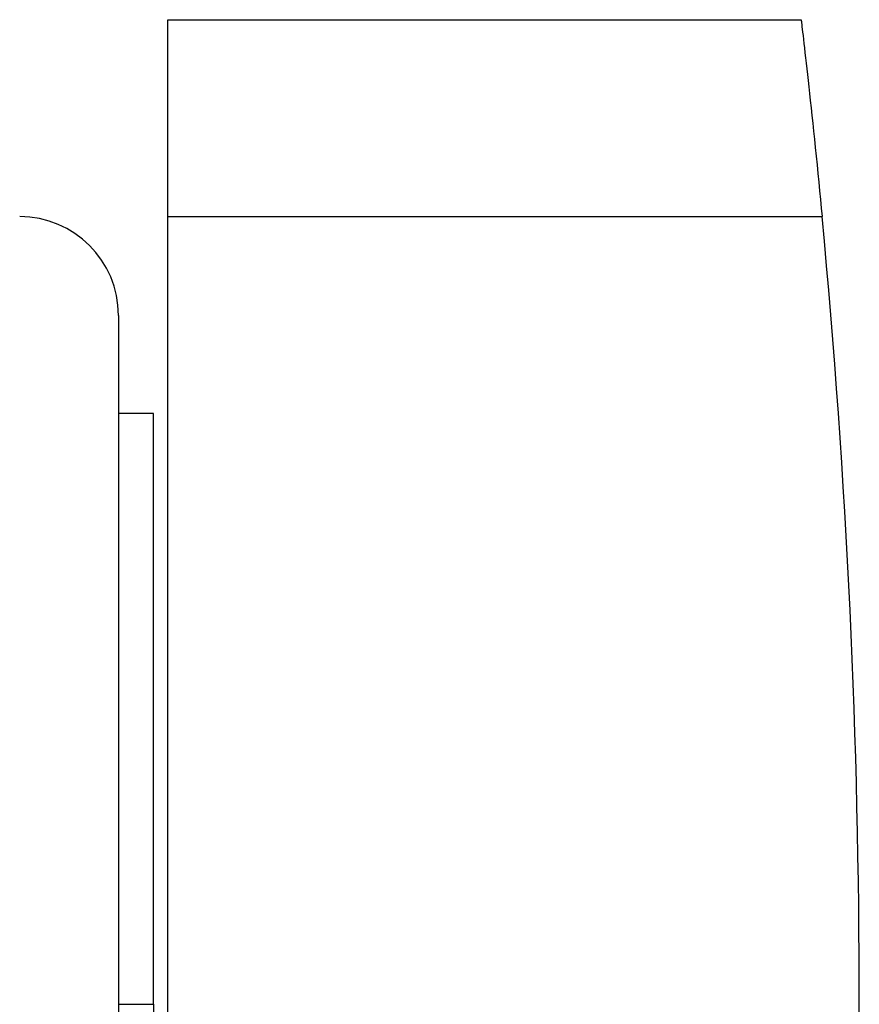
# Model space of a CAD drawing. Header units: millimetres. Extents: x -100 to 123, y -288 to 288.
# Tile 50 of 72: x 65 to 123, y 0 to 68. Entities that reach past the tile are written whole.
import ezdxf

# ---------------------------------------------------------------- set-up
doc = ezdxf.new("R2010")
doc.units = ezdxf.units.MM
doc.layers.add('MAIN-1', color=7, linetype='Continuous')
doc.layers.add('MAIN-2', color=7, linetype='Continuous')

msp = doc.modelspace()

# ---------------------------------------------------------------- linework, layer by layer
at = {"layer": 'MAIN-1'}
for p, q in [((75.4, 67.8), (118.996, 67.8)), ((75.4, 54.24), (75.4, 67.8)), ((118.996, 67.8), (118.997, 67.787)), ((118.997, 67.787), (119.002, 67.748)), ((119.002, 67.748), (119.01, 67.682)), ((119.01, 67.682), (119.021, 67.588)), ((119.021, 67.588), (119.035, 67.466)), ((119.035, 67.466), (119.053, 67.316)), ((119.053, 67.316), (119.074, 67.139)), ((119.074, 67.139), (119.098, 66.934)), ((119.098, 66.934), (119.125, 66.703)), ((119.125, 66.703), (119.155, 66.445)), ((119.155, 66.445), (119.187, 66.163)), ((119.187, 66.163), (119.223, 65.856)), ((119.223, 65.856), (119.261, 65.527)), ((119.261, 65.527), (119.301, 65.178)), ((119.301, 65.178), (119.342, 64.809)), ((119.342, 64.809), (119.386, 64.423)), ((119.386, 64.423), (119.431, 64.023)), ((119.431, 64.023), (119.477, 63.609)), ((119.477, 63.609), (119.525, 63.172)), ((119.525, 63.172), (119.576, 62.712)), ((119.576, 62.712), (119.628, 62.232)), ((119.628, 62.232), (119.683, 61.731)), ((119.683, 61.731), (119.738, 61.212)), ((119.738, 61.212), (119.795, 60.677)), ((119.795, 60.677), (119.853, 60.126)), ((119.853, 60.126), (119.912, 59.563)), ((119.912, 59.563), (119.972, 58.988)), ((119.972, 58.988), (120.031, 58.404)), ((120.031, 58.404), (120.091, 57.813)), ((120.091, 57.813), (120.151, 57.217)), ((120.151, 57.217), (120.211, 56.618)), ((120.211, 56.618), (120.27, 56.018)), ((120.27, 56.018), (120.328, 55.42)), ((120.328, 55.42), (120.385, 54.827)), ((120.385, 54.827), (120.441, 54.24)), ((75.4, -54.24), (75.4, 54.24)), ((75.4, 54.24), (120.441, 54.24)), ((72, 47.44), (72, -47.44)), ((74.4, 40.68), (72, 40.68)), ((74.4, 0), (74.4, 40.68)), ((72, 0), (74.4, 0)), ((74.4, 0), (74.4, -40.68))]:
    msp.add_line(p, q, dxfattribs=at)
for centre, radius, start, end in [((65.2, 47.44), 6.8, 0, 89.99998), ((-453, 0), 576, 0, 5.403336), ((-453, 0), 576, 354.596664, 0)]:
    msp.add_arc(centre, radius, start, end, dxfattribs=at)
at = {"layer": 'MAIN-2'}
for p, q in [((75.4, 67.8), (75.4, 67.8)), ((118.996, 67.8), (118.996, 67.8)), ((75.4, 54.24), (120.441, 54.24))]:
    msp.add_line(p, q, dxfattribs=at)

doc.saveas('drawing.dxf')
